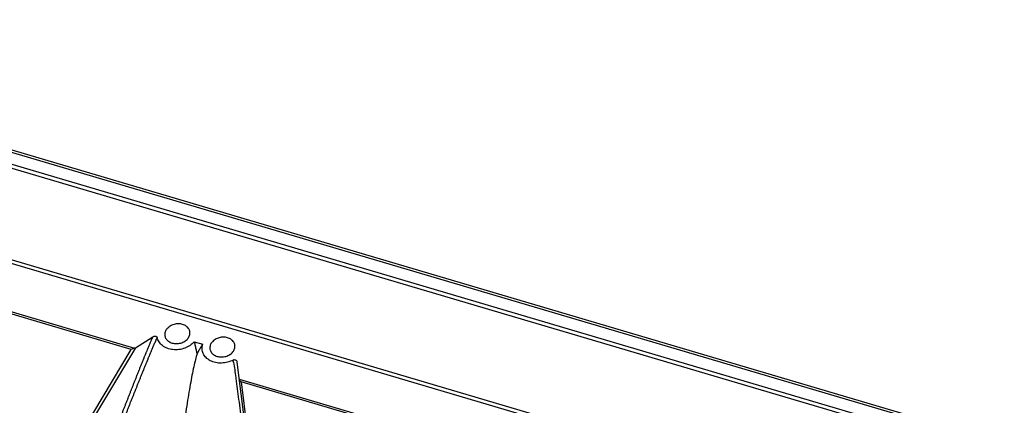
# Model space of a CAD drawing. Header units: inches. Extents: x 3951 to 6642, y -813 to 1217.
# Tile 16 of 33: x 5236 to 5457, y 55 to 142. Entities that reach past the tile are written whole.
import ezdxf

# ---------------------------------------------------------------- set-up
doc = ezdxf.new("R2010")
doc.units = ezdxf.units.IN
doc.header["$LTSCALE"] = 7.6
doc.header["$MEASUREMENT"] = 0
doc.layers.get('0').update_dxf_attribs({"linetype": 'CONTINUOUS'})

msp = doc.modelspace()

# ---------------------------------------------------------------- linework, layer by layer
at = {"color": 7, "linetype": 'Continuous'}
for p, q in [((5456.68, 46.89), (5134.84, 142.04)), ((5135.5, 141.35), (5454.16, 47.14)), ((5451.21, 44.42), (5135.33, 137.82)), ((5451.4, 45.22), (5135.51, 138.61)), ((5138.81, 115.4), (5415.71, 33.53)), ((5138.99, 116.19), (5415.61, 34.4)), ((5214.66, 82.15), (5261.41, 68.32)), ((5260.67, 68.03), (5215.07, 81.51)), ((5261.62, 68.42), (5265.52, 70.85)), ((5274.81, 69.75), (5276.71, 69.19)), ((5244.67, 41.29), (5260.67, 68.03)), ((5261.62, 68.42), (5245.72, 41.86)), ((5284.4, 65.27), (5284.86, 61.55)), ((5284.13, 61.73), (5284.16, 61.49)), ((5284.86, 61.55), (5288.99, 29.06)), ((5284.91, 61.38), (5331.66, 47.55)), ((5330.92, 47.26), (5285.32, 60.74)), ((5285.32, 60.74), (5289.47, 28.04))]:
    msp.add_line(p, q, dxfattribs=at)
for centre, radius, start, end in [((5295.36, 60.79), 20.87, 162.7909, 163.2222), ((5241.04, 57.92), 43.2, 9.6427, 10.3136), ((5285.52, 61.63), 0.669, 187.1727, 202.7233)]:
    msp.add_arc(centre, radius, start, end, dxfattribs=at)
for points, start_tangent, end_tangent in [([(5272.2, 73.64), (5271.25, 73.77), (5270.28, 73.64), (5269.39, 73.25), (5268.7, 72.66), (5268.29, 71.94), (5268.22, 71.16), (5268.23, 71.06)], (-0.958965, 0.283524), (0.186782, -0.982401)), ([(5273.84, 71.95), (5273.58, 72.66), (5273.01, 73.26), (5272.2, 73.64)], (-0.131342, 0.991337), (-0.958965, 0.283524)), ([(5256.67, 48.66), (5256.95, 49.38), (5257.23, 50.11), (5257.8, 51.55), (5258.35, 52.96), (5258.62, 53.66), (5258.89, 54.34), (5259.16, 55.02), (5259.29, 55.36), (5259.42, 55.7), (5259.69, 56.37), (5259.82, 56.71), (5259.95, 57.05), (5260.08, 57.38), (5260.22, 57.72), (5260.48, 58.39), (5260.61, 58.73), (5260.68, 58.9), (5260.75, 59.07), (5261.02, 59.75), (5261.15, 60.09), (5261.28, 60.43), (5261.55, 61.11), (5261.82, 61.79), (5261.96, 62.13), (5262.09, 62.47), (5262.23, 62.81), (5262.36, 63.15), (5262.43, 63.32), (5262.5, 63.49), (5262.64, 63.84), (5262.91, 64.52), (5263.05, 64.87), (5263.19, 65.21), (5263.33, 65.56), (5263.4, 65.73), (5263.47, 65.9), (5263.54, 66.08), (5263.61, 66.25), (5263.75, 66.6), (5263.82, 66.77), (5263.9, 66.95), (5263.97, 67.12), (5264.04, 67.3), (5264.18, 67.65), (5264.26, 67.82), (5264.33, 68), (5264.47, 68.35), (5264.62, 68.71), (5264.77, 69.06), (5264.92, 69.42), (5264.99, 69.59), (5265.07, 69.77), (5265.22, 70.13), (5265.29, 70.31), (5265.37, 70.49), (5265.45, 70.67), (5265.52, 70.85)], (0.364612, 0.931159), (0.391053, 0.920368)), ([(5265.52, 70.85), (5265.85, 70.98), (5266.16, 70.98), (5266.39, 70.88), (5266.51, 70.69)], (0.853639, 0.520865), (0.218806, -0.975768)), ([(5268.23, 71.06), (5268.48, 70.44), (5269.05, 69.85), (5269.85, 69.46)], (0.186782, -0.982401), (0.958965, -0.283524)), ([(5269.85, 69.46), (5270.8, 69.33), (5271.78, 69.46), (5272.67, 69.85), (5273.36, 70.44), (5273.76, 71.17), (5273.84, 71.94), (5273.84, 71.95)], (0.958965, -0.283524), (-0.131342, 0.991337)), ([(5282.31, 70.65), (5281.36, 70.79), (5280.39, 70.65), (5279.5, 70.26), (5278.81, 69.67), (5278.41, 68.95), (5278.33, 68.17), (5278.34, 68.07)], (-0.958965, 0.283524), (0.186782, -0.982401)), ([(5257.46, 48.35), (5257.75, 49.1), (5258.05, 49.84), (5258.62, 51.29), (5259.18, 52.71), (5259.45, 53.42), (5259.73, 54.11), (5260, 54.8), (5260.14, 55.15), (5260.27, 55.49), (5260.54, 56.18), (5260.68, 56.52), (5260.81, 56.86), (5260.95, 57.2), (5261.08, 57.54), (5261.36, 58.22), (5261.49, 58.56), (5261.56, 58.73), (5261.63, 58.9), (5261.9, 59.59), (5262.04, 59.93), (5262.17, 60.27), (5262.44, 60.95), (5262.72, 61.63), (5262.85, 61.97), (5262.99, 62.3), (5263.13, 62.64), (5263.26, 62.98), (5263.33, 63.15), (5263.4, 63.32), (5263.54, 63.65), (5263.81, 64.32), (5263.95, 64.66), (5264.09, 65), (5264.23, 65.34), (5264.3, 65.5), (5264.37, 65.67), (5264.44, 65.84), (5264.51, 66.02), (5264.65, 66.36), (5264.72, 66.53), (5264.79, 66.7), (5264.86, 66.88), (5264.94, 67.05), (5265.08, 67.4), (5265.16, 67.58), (5265.23, 67.76), (5265.38, 68.12), (5265.53, 68.48), (5265.69, 68.85), (5265.85, 69.21), (5265.93, 69.4), (5266.01, 69.58), (5266.17, 69.95), (5266.25, 70.14), (5266.34, 70.32), (5266.42, 70.51), (5266.51, 70.69)], (0.366436, 0.930443), (0.425813, 0.904811)), ([(5274.81, 69.75), (5273.88, 68.92), (5272.71, 68.31), (5271.38, 67.99), (5270.03, 67.98), (5268.76, 68.29), (5267.7, 68.88), (5266.92, 69.7), (5266.51, 70.69)], (-0.638379, -0.769722), (-0.206241, 0.978501)), ([(5274.81, 69.75), (5275.02, 68.86), (5275.23, 67.92), (5275.42, 66.94)], (0.247199, -0.968965), (0.186216, -0.982509)), ([(5275.42, 66.94), (5275.85, 67.73), (5276.28, 68.48), (5276.71, 69.19)], (0.465713, 0.884936), (0.533287, 0.845934)), ([(5283.54, 65.65), (5282.3, 65.16), (5280.95, 64.96), (5279.61, 65.08), (5278.42, 65.5), (5277.46, 66.19), (5276.82, 67.09), (5276.56, 68.12), (5276.71, 69.19)], (-0.877656, -0.47929), (0.309764, 0.950814)), ([(5279.97, 66.47), (5280.92, 66.34), (5281.89, 66.47), (5282.78, 66.86), (5283.47, 67.45), (5283.88, 68.18), (5283.95, 68.95), (5283.95, 68.96)], (0.958965, -0.283524), (-0.131342, 0.991337)), ([(5283.95, 68.96), (5283.69, 69.67), (5283.12, 70.27), (5282.31, 70.65)], (-0.131342, 0.991337), (-0.958965, 0.283524)), ([(5261.43, 68.32), (5261.17, 68.23), (5260.92, 68.13), (5260.67, 68.03)], (-0.928713, -0.370798), (-0.932466, -0.361259)), ([(5261.41, 68.32), (5261.48, 68.35), (5261.55, 68.39), (5261.62, 68.42)], (0.929185, 0.369614), (0.849392, 0.527762)), ([(5275.38, 66.81), (5275, 65.4), (5274.6, 63.66), (5274.22, 61.73), (5273.83, 59.59), (5273.44, 57.25), (5273.04, 54.69), (5272.61, 51.91), (5272.17, 48.88), (5271.69, 45.61), (5271.19, 42.07)], (-0.288692, -0.957422), (-0.139686, -0.990196)), ([(5278.34, 68.07), (5278.59, 67.45), (5279.16, 66.86), (5279.97, 66.47)], (0.186782, -0.982401), (0.958965, -0.283524)), ([(5283.54, 65.65), (5283.81, 65.73), (5284.07, 65.68), (5284.29, 65.52), (5284.4, 65.27)], (0.881616, 0.471967), (0.133908, -0.990994)), ([(5283.63, 65.15), (5284.13, 61.73)], (0.167634, -0.985849), (0.130454, -0.991454)), ([(5284.16, 61.49), (5284.79, 56.8), (5285.49, 51.64), (5286.24, 45.95), (5287.08, 39.58)], (0.1306, -0.991435), (0.132745, -0.99115)), ([(5285.32, 60.74), (5285.14, 60.97), (5285.01, 61.18), (5284.91, 61.38)], (-0.635392, 0.77219), (-0.38693, 0.922109))]:
    msp.add_spline(points, degree=3, dxfattribs=dict(at, start_tangent=start_tangent, end_tangent=end_tangent))

doc.saveas('drawing.dxf')
